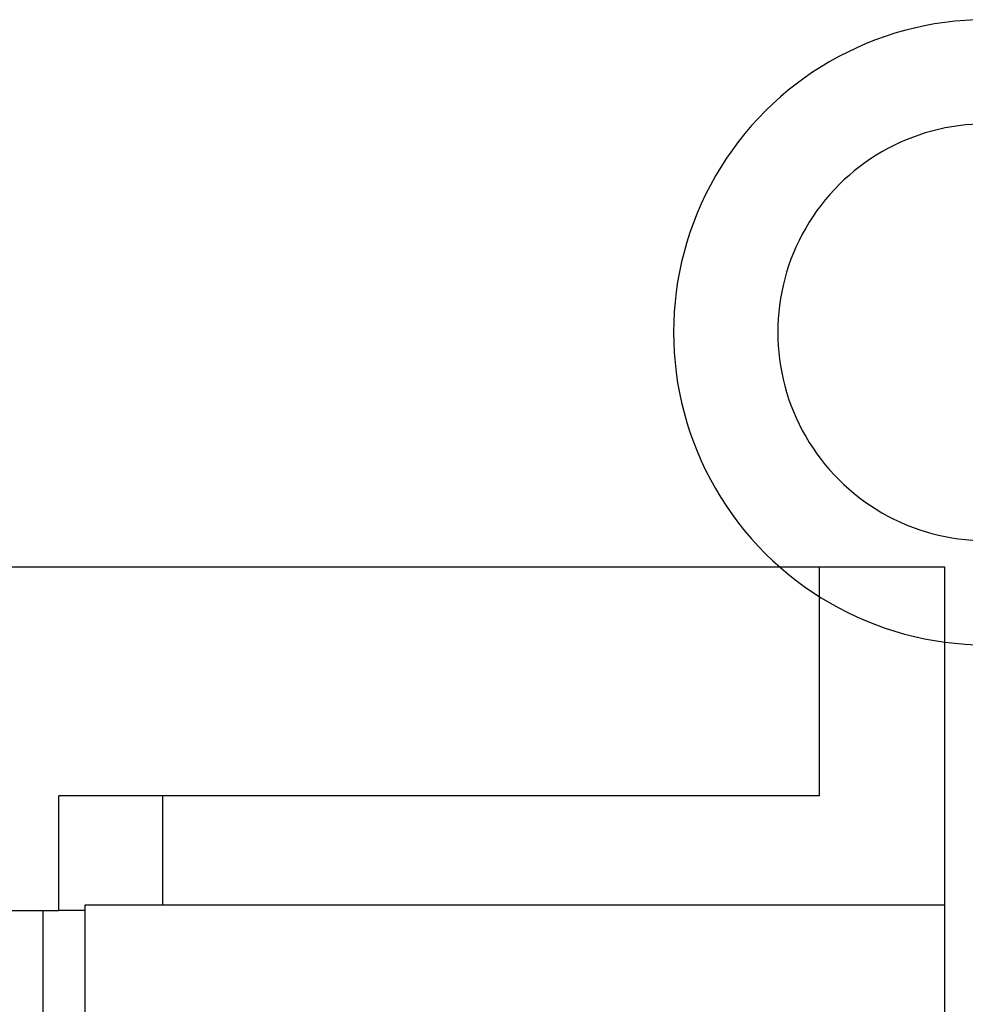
# Model space of a CAD drawing. Header units: millimetres. Extents: x -1 to 50, y 0 to 191.
# Tile 11 of 146: x 16 to 25, y 14 to 23. Entities that reach past the tile are written whole.
import ezdxf

# ---------------------------------------------------------------- set-up
doc = ezdxf.new("R2010")
doc.units = ezdxf.units.MM
doc.layers.add('MAIN-1', color=7, linetype='Continuous')
doc.layers.add('MAIN-2', color=7, linetype='Continuous')

msp = doc.modelspace()

# ---------------------------------------------------------------- linework, layer by layer
at = {"layer": 'MAIN-1'}
msp.add_arc((25, 20.25), 2, 89.99998, 270.00002, dxfattribs=at)
at = {"layer": 'MAIN-2'}
for p, q in [((9.6, 18), (24.6, 18)), ((23.4, 18), (23.4, 18)), ((23.4, 18), (23.4, 18)), ((23.4, 18), (23.4, 18)), ((23.4, 18), (23.4, 18)), ((23.4, 18), (23.4, 18)), ((23.4, 18), (23.4, 18)), ((23.4, 18), (23.4, 18)), ((23.4, 15.8), (23.4, 18)), ((24.6, 18), (24.6, 18)), ((24.6, 18), (24.6, 12.1)), ((16.1, 15.8), (16.1, 15.8)), ((16.1, 15.8), (16.1, 15.8)), ((16.1, 15.8), (16.1, 15.8)), ((16.1, 15.8), (16.1, 15.8)), ((16.1, 15.8), (16.1, 15.8)), ((16.1, 15.8), (16.1, 15.8)), ((16.1, 15.8), (16.1, 15.8)), ((16.1, 15.8), (16.1, 15.8)), ((16.1, 15.8), (16.1, 15.8)), ((16.1, 15.8), (16.1, 15.8)), ((16.1, 15.8), (16.1, 15.8)), ((16.1, 15.8), (16.1, 15.8)), ((16.1, 15.8), (16.1, 15.8)), ((16.1, 15.8), (16.1, 15.8)), ((23.4, 15.8), (16.1, 15.8)), ((16.1, 14.7), (16.1, 15.8)), ((17.1, 15.8), (17.1, 15.8)), ((17.1, 15.8), (17.1, 15.8)), ((17.1, 15.8), (17.1, 15.8)), ((17.1, 15.8), (17.1, 15.8)), ((17.1, 15.8), (17.1, 15.8)), ((17.1, 15.8), (17.1, 15.8)), ((17.1, 14.75), (17.1, 15.8)), ((17.1, 15.8), (17.1, 15.8)), ((23.4, 15.8), (23.4, 15.8)), ((23.4, 15.8), (23.4, 15.8)), ((23.4, 15.8), (23.4, 15.8)), ((23.4, 15.8), (23.4, 15.8)), ((23.4, 15.8), (23.4, 15.8)), ((23.4, 15.8), (23.4, 15.8)), ((23.4, 15.8), (23.4, 15.8)), ((16.35, 14.75), (16.35, 14.75)), ((16.35, 14.75), (16.35, 14.75)), ((16.35, 14.75), (16.35, 14.75)), ((16.35, 14.75), (16.35, 14.75)), ((16.35, 14.75), (16.35, 14.75)), ((16.35, 14.75), (16.35, 14.75)), ((16.35, 14.75), (16.35, 14.75)), ((16.35, 14.75), (16.35, 14.75)), ((16.35, 14.75), (16.35, 14.75)), ((16.35, 14.75), (16.35, 14.75)), ((16.35, 14.75), (16.35, 14.75)), ((16.35, 14.75), (16.35, 14.75)), ((16.35, 14.75), (16.35, 14.75)), ((16.35, 14.75), (16.35, 11.85)), ((24.6, 14.75), (16.35, 14.75)), ((16.35, 14.75), (16.35, 14.75)), ((17.1, 14.75), (17.1, 14.75)), ((17.1, 14.75), (17.1, 14.75)), ((17.1, 14.75), (17.1, 14.75)), ((17.1, 14.75), (17.1, 14.75)), ((17.1, 14.75), (17.1, 14.75)), ((17.1, 14.75), (17.1, 14.75)), ((17.1, 14.75), (17.1, 14.75)), ((24.6, 14.75), (24.6, 14.75)), ((24.6, 14.75), (24.6, 14.75)), ((24.6, 14.75), (24.6, 14.75)), ((24.6, 14.75), (24.6, 14.75)), ((24.6, 14.75), (24.6, 14.75)), ((24.6, 14.75), (24.6, 14.75)), ((24.6, 14.75), (24.6, 14.75)), ((10.6, 14.7), (16.1, 14.7)), ((15.95, 14.7), (15.95, 14.7)), ((15.95, 14.7), (15.95, 14.7)), ((15.95, 14.7), (15.95, 14.7)), ((15.95, 14.7), (15.95, 14.7)), ((15.95, 14.7), (15.95, 14.7)), ((15.95, 14.7), (15.95, 14.7)), ((15.95, 14.7), (15.95, 14.7)), ((15.95, 12.85), (15.95, 14.7)), ((16.1, 14.7), (16.1, 14.7)), ((16.1, 14.7), (16.1, 14.7)), ((16.1, 14.7), (16.1, 14.7)), ((16.1, 14.7), (16.1, 14.7)), ((16.1, 14.7), (16.1, 14.7)), ((16.1, 14.7), (16.1, 14.7)), ((16.1, 14.7), (16.1, 14.7)), ((16.1, 14.7), (16.1, 14.7)), ((16.1, 14.7), (16.1, 14.7)), ((16.1, 14.7), (16.1, 14.7)), ((16.1, 14.7), (16.1, 14.7)), ((16.1, 14.7), (16.1, 14.7)), ((16.1, 14.7), (16.1, 14.7)), ((16.1, 14.7), (16.1, 14.7)), ((16.35, 14.7), (16.1, 14.7)), ((16.35, 14.7), (16.35, 14.7)), ((16.35, 14.7), (16.35, 14.7)), ((16.35, 14.7), (16.35, 14.7)), ((16.35, 14.7), (16.35, 14.7)), ((16.35, 14.7), (16.35, 14.7)), ((16.35, 14.7), (16.35, 14.7)), ((16.35, 14.7), (16.35, 14.7)), ((16.35, 14.7), (16.35, 14.7)), ((16.35, 14.7), (16.35, 14.7)), ((16.35, 14.7), (16.35, 14.7)), ((16.35, 14.7), (16.35, 14.7)), ((16.35, 14.7), (16.35, 14.7)), ((16.35, 14.7), (16.35, 14.7)), ((16.35, 14.7), (16.35, 14.7)), ((15.95, 13.8), (15.95, 13.8)), ((15.95, 13.8), (15.95, 13.8)), ((15.95, 13.8), (15.95, 13.8)), ((15.95, 13.8), (15.95, 13.8)), ((15.95, 13.8), (15.95, 13.8)), ((15.95, 13.8), (15.95, 13.8)), ((15.95, 13.8), (15.95, 13.8))]:
    msp.add_line(p, q, dxfattribs=at)
msp.add_arc((25, 20.25), 3, 89.99998, 270.00002, dxfattribs=at)

doc.saveas('drawing.dxf')
